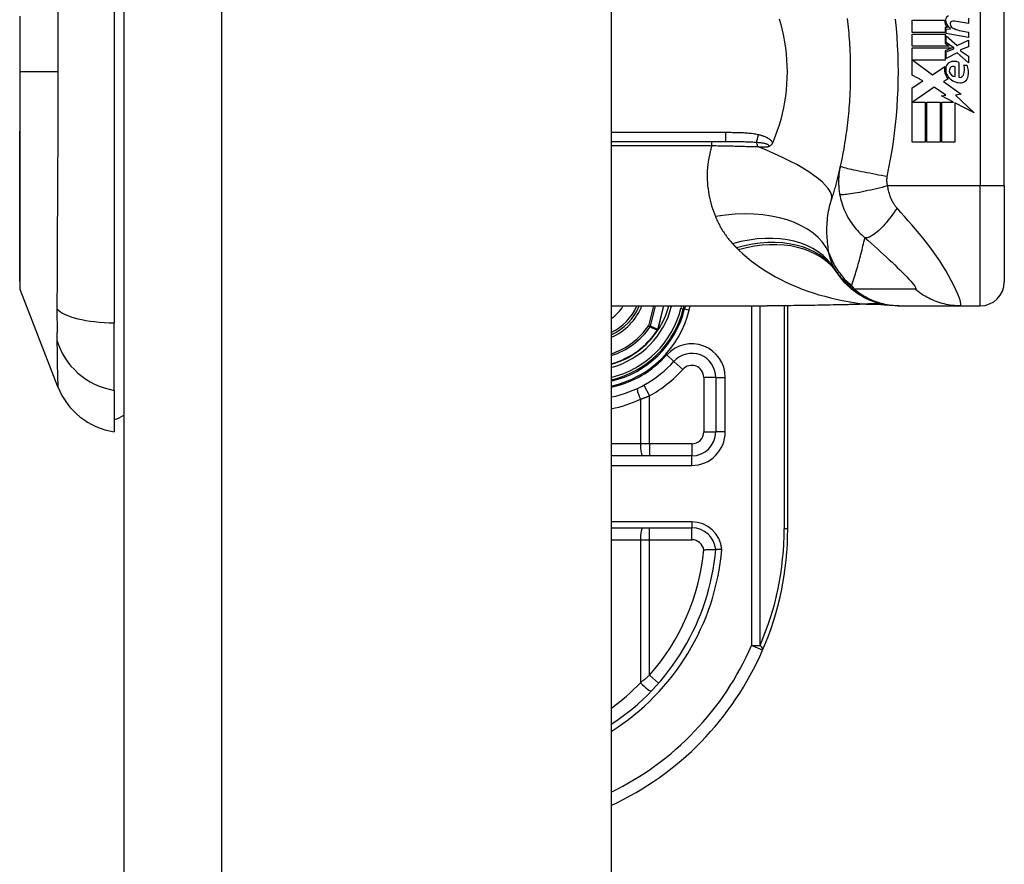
# Model space of a CAD drawing. Header units: inches. Extents: x 5 to 161, y 9 to 87.
# Tile 190 of 195: x 84.67 to 86.29, y 57.13 to 58.51. Entities that reach past the tile are written whole.
import ezdxf

# ---------------------------------------------------------------- set-up
doc = ezdxf.new("R2010")
doc.units = ezdxf.units.IN
doc.header["$MEASUREMENT"] = 0
doc.layers.add('Visible Edges(ANSI)', color=7, linetype='Continuous', lineweight=25)
doc.layers.add('Visible Tangent Edges(ANSI)', color=7, linetype='Continuous', lineweight=25)

msp = doc.modelspace()

# ---------------------------------------------------------------- linework, layer by layer
at = {"layer": 'Visible Edges(ANSI)'}
for p, q in [((84.8453, 62.5151), (84.8453, 21.0341)), ((85.6453, 62.5151), (85.6453, 21.0341)), ((84.8296, 58.8378), (84.8296, 58.0143)), ((86.2902, 58.2391), (86.2902, 58.6131)), ((86.1391, 58.5108), (86.1921, 58.5108)), ((86.1391, 58.491), (86.1391, 58.5108)), ((86.2313, 58.5054), (86.2083, 58.5095)), ((86.2313, 58.5142), (86.2313, 58.5054)), ((86.193, 58.491), (86.1391, 58.491)), ((86.193, 58.4992), (86.193, 58.491)), ((86.1971, 58.4988), (86.193, 58.4992)), ((86.1949, 58.4968), (86.2013, 58.4962)), ((86.1949, 58.4892), (86.1949, 58.4968)), ((86.2313, 58.4828), (86.1949, 58.4892)), ((86.2013, 58.4962), (86.2013, 58.4982)), ((86.2163, 58.4942), (86.2313, 58.4916)), ((86.2313, 58.4916), (86.2313, 58.4828)), ((86.1391, 58.4882), (86.193, 58.4882)), ((86.1391, 58.4684), (86.1391, 58.4882)), ((86.193, 58.4882), (86.193, 58.4734)), ((86.193, 58.4734), (86.1999, 58.4684)), ((86.1949, 58.4854), (86.2126, 58.4692)), ((86.1949, 58.4745), (86.1949, 58.4854)), ((86.2071, 58.4656), (86.1949, 58.4745)), ((86.2126, 58.4692), (86.2313, 58.4782)), ((86.2313, 58.4782), (86.2313, 58.4674)), ((86.1999, 58.4684), (86.1391, 58.4684)), ((86.1391, 58.4656), (86.2048, 58.4656)), ((86.1391, 58.421), (86.1391, 58.4656)), ((86.2048, 58.4656), (86.193, 58.4606)), ((86.193, 58.4606), (86.193, 58.4456)), ((86.1949, 58.459), (86.2071, 58.4642)), ((86.1949, 58.4482), (86.1949, 58.459)), ((86.2127, 58.4574), (86.1949, 58.4482)), ((86.2071, 58.4642), (86.2071, 58.4656)), ((86.2313, 58.441), (86.2127, 58.4574)), ((86.2313, 58.4674), (86.2183, 58.4624)), ((86.2183, 58.4624), (86.2183, 58.4608)), ((86.2183, 58.4608), (86.2313, 58.4518)), ((86.1399, 58.4456), (86.1726, 58.4212)), ((86.193, 58.4456), (86.1399, 58.4456)), ((86.2155, 58.4418), (86.2155, 58.4174)), ((86.2313, 58.4518), (86.2313, 58.441)), ((86.1726, 58.4212), (86.1925, 58.435)), ((86.2095, 58.4184), (86.2095, 58.4344)), ((86.2235, 58.4374), (86.2295, 58.4374)), ((86.1565, 58.4117), (86.1391, 58.421)), ((86.1391, 58.4), (86.1565, 58.4117)), ((86.1979, 58.415), (86.1902, 58.4104)), ((86.1902, 58.4104), (86.2195, 58.3895)), ((86.1391, 58.3108), (86.1391, 58.4)), ((86.1753, 58.4012), (86.1395, 58.3766)), ((86.194, 58.3881), (86.1753, 58.4012)), ((86.1395, 58.3766), (86.1605, 58.3766)), ((86.1605, 58.3766), (86.1605, 58.3108)), ((86.1633, 58.3766), (86.1847, 58.3766)), ((86.1633, 58.3108), (86.1633, 58.3766)), ((86.1847, 58.3766), (86.1847, 58.3108)), ((86.1873, 58.3868), (86.194, 58.3881)), ((86.2069, 58.3766), (86.1873, 58.3868)), ((86.1877, 58.3766), (86.2069, 58.3766)), ((86.1877, 58.3108), (86.1877, 58.3766)), ((86.2091, 58.3755), (86.2091, 58.3108)), ((86.2409, 58.3589), (86.2091, 58.3755)), ((86.2195, 58.3895), (86.2101, 58.3881)), ((86.2101, 58.3881), (86.2409, 58.3589)), ((85.6453, 58.3119), (85.8327, 58.3119)), ((86.1605, 58.3108), (86.1391, 58.3108)), ((86.1847, 58.3108), (86.1633, 58.3108)), ((86.2091, 58.3108), (86.1877, 58.3108)), ((86.2902, 58.2391), (86.2902, 58.0816)), ((84.7371, 57.9095), (84.675, 58.0692)), ((85.6453, 58.0422), (85.9013, 58.0422)), ((85.7634, 58.0369), (85.7648, 58.0422)), ((85.7668, 58.0422), (85.7655, 58.0371)), ((85.9348, 57.6761), (85.9348, 58.0424)), ((86.1154, 58.0422), (86.1179, 58.0422)), ((86.1179, 58.0422), (86.2183, 58.0422)), ((86.2183, 58.0422), (86.2508, 58.0422)), ((84.8296, 57.9036), (84.8296, 58.0143)), ((85.7222, 58.0029), (85.7215, 58.0021)), ((85.8167, 57.9249), (85.8167, 57.8355)), ((84.8296, 57.9036), (84.8296, 57.8355)), ((85.7773, 57.7962), (85.6453, 57.7962)), ((85.6453, 57.678), (85.7775, 57.678))]:
    msp.add_line(p, q, dxfattribs=at)
at = {"layer": 'Visible Edges(ANSI)', "flags": 128}
for points in [[(84.6747, 58.5127), (84.6747, 58.4957), (84.6747, 58.4784), (84.6747, 58.4611), (84.6747, 58.4437), (84.6747, 58.4264), (84.6747, 58.409), (84.6747, 58.3916), (84.6747, 58.3742), (84.6747, 58.357), (84.6747, 58.3399), (84.6746, 58.3231), (84.6746, 58.3065), (84.6746, 58.2903), (84.6746, 58.2744), (84.6746, 58.2588), (84.6746, 58.2435), (84.6745, 58.2287), (84.6745, 58.2144), (84.6745, 58.2006), (84.6745, 58.1874), (84.6745, 58.1748), (84.6745, 58.1628), (84.6745, 58.1515), (84.6745, 58.1408), (84.6745, 58.1308), (84.6746, 58.1215), (84.6746, 58.1129), (84.6746, 58.105), (84.6746, 58.098), (84.6746, 58.0917), (84.6746, 58.0862), (84.6747, 58.0816), (84.6747, 58.0778), (84.6747, 58.0748), (84.6747, 58.0727), (84.6747, 58.0714), (84.6747, 58.071)], [(85.9207, 58.5131), (85.9233, 58.5038), (85.9257, 58.4944), (85.9278, 58.4848), (85.9295, 58.4752), (85.931, 58.4654), (85.9321, 58.4556), (85.9329, 58.4457), (85.9334, 58.4359), (85.9336, 58.426), (85.9334, 58.4161), (85.9329, 58.4062), (85.9321, 58.3963), (85.931, 58.3865), (85.9295, 58.3768), (85.9278, 58.3672), (85.9257, 58.3577), (85.9233, 58.3483), (85.9207, 58.339), (85.9177, 58.3298), (85.9144, 58.3208), (85.9109, 58.3119)], [(86.0323, 58.5139), (86.0329, 58.5091), (86.0334, 58.5042), (86.0339, 58.4994), (86.0344, 58.4946), (86.0348, 58.4897), (86.0352, 58.4849), (86.0356, 58.48), (86.0359, 58.4752), (86.0362, 58.4703), (86.0365, 58.4654)], [(86.0365, 58.4654), (86.0367, 58.4622), (86.0368, 58.4589), (86.037, 58.4556), (86.0371, 58.4523), (86.0372, 58.449), (86.0373, 58.4458), (86.0374, 58.4425), (86.0374, 58.4392), (86.0375, 58.4359), (86.0375, 58.4326), (86.0375, 58.4294), (86.0375, 58.4261), (86.0375, 58.4228), (86.0375, 58.4195), (86.0375, 58.4162), (86.0374, 58.413), (86.0374, 58.4097), (86.0373, 58.4064), (86.0372, 58.4031), (86.0371, 58.3998), (86.037, 58.3966), (86.0368, 58.3933), (86.0367, 58.39), (86.0365, 58.3867)], [(86.0365, 58.3867), (86.0362, 58.3819), (86.0359, 58.377), (86.0356, 58.3721), (86.0352, 58.3673), (86.0348, 58.3624), (86.0344, 58.3576), (86.0339, 58.3527), (86.0334, 58.3479), (86.0329, 58.3431), (86.0323, 58.3382), (86.0317, 58.3334), (86.0311, 58.3286), (86.0304, 58.3238), (86.0297, 58.319), (86.029, 58.3142), (86.0282, 58.3094), (86.0274, 58.3046), (86.0266, 58.2998), (86.0257, 58.2951), (86.0248, 58.2903), (86.0239, 58.2855), (86.023, 58.2808), (86.022, 58.2761), (86.021, 58.2713)], [(85.9109, 58.3119), (85.9108, 58.3118), (85.9108, 58.3118), (85.9108, 58.3117), (85.9107, 58.3116), (85.9107, 58.3115), (85.9107, 58.3115), (85.9106, 58.3114), (85.9106, 58.3113), (85.9106, 58.3112), (85.9105, 58.3112), (85.9105, 58.3111), (85.9105, 58.311), (85.9104, 58.3109), (85.9104, 58.3109), (85.9104, 58.3108), (85.9104, 58.3107), (85.9103, 58.3106), (85.9103, 58.3106), (85.9103, 58.3105), (85.9102, 58.3104), (85.9102, 58.3103), (85.9102, 58.3103), (85.9101, 58.3102), (85.9101, 58.3101)], [(85.9101, 58.3101), (85.9099, 58.3096), (85.9097, 58.3092), (85.9094, 58.3088), (85.9092, 58.3083), (85.9089, 58.3079), (85.9086, 58.3075), (85.9083, 58.3071), (85.908, 58.3067), (85.9077, 58.3064), (85.9073, 58.306), (85.907, 58.3057), (85.9066, 58.3054), (85.9063, 58.3051), (85.9059, 58.3048), (85.9055, 58.3046), (85.9052, 58.3044), (85.9048, 58.3042), (85.9044, 58.304), (85.904, 58.3038), (85.9037, 58.3037), (85.9033, 58.3035), (85.9029, 58.3034), (85.9025, 58.3033), (85.9021, 58.3031)], [(86.021, 58.2713), (86.0204, 58.269), (86.0199, 58.2666), (86.0194, 58.2643), (86.0188, 58.2619), (86.0183, 58.2596), (86.0177, 58.2573), (86.0172, 58.255), (86.0166, 58.2527), (86.016, 58.2503), (86.0154, 58.2481), (86.0148, 58.2458), (86.0142, 58.2435), (86.0136, 58.2412), (86.013, 58.2389), (86.0124, 58.2367), (86.0118, 58.2344), (86.0111, 58.2322), (86.0105, 58.2299), (86.0098, 58.2277), (86.0092, 58.2254), (86.0085, 58.2232), (86.0079, 58.221), (86.0072, 58.2188), (86.0065, 58.2166)], [(86.1154, 58.0422), (86.1108, 58.0423), (86.1061, 58.0426), (86.1014, 58.0431), (86.0967, 58.0437), (86.092, 58.0446), (86.0873, 58.0456), (86.0826, 58.0469), (86.0779, 58.0483), (86.0733, 58.05), (86.0688, 58.0518), (86.0643, 58.0538), (86.0599, 58.0561), (86.0557, 58.0585), (86.0515, 58.061), (86.0474, 58.0638), (86.0435, 58.0667), (86.0397, 58.0697), (86.036, 58.0729), (86.0325, 58.0762), (86.0292, 58.0796), (86.026, 58.0832), (86.023, 58.0868), (86.0201, 58.0905), (86.0175, 58.0943)], [(86.0198, 58.0437), (85.9897, 58.0432), (85.9598, 58.0427), (85.9303, 58.0424), (85.9013, 58.0422)], [(86.0679, 58.045), (86.0441, 58.0442), (86.0198, 58.0437)], [(86.0679, 58.045), (86.0831, 58.045), (86.0982, 58.0435)], [(85.7222, 58.003), (85.7222, 58.0029), (85.7222, 58.0029), (85.7221, 58.0029), (85.7221, 58.0028), (85.7221, 58.0028), (85.722, 58.0028), (85.722, 58.0028), (85.7219, 58.0027), (85.7219, 58.0027), (85.7218, 58.0027), (85.7218, 58.0026), (85.7217, 58.0026), (85.7217, 58.0026), (85.7216, 58.0026), (85.7216, 58.0025), (85.7216, 58.0025), (85.7215, 58.0025), (85.7215, 58.0025), (85.7214, 58.0025), (85.7214, 58.0024), (85.7213, 58.0024), (85.7213, 58.0024), (85.7212, 58.0024), (85.7212, 58.0024)], [(85.7224, 58.0032), (85.7224, 58.0031), (85.7224, 58.0031), (85.7224, 58.0031), (85.7224, 58.0031), (85.7224, 58.0031), (85.7224, 58.0031), (85.7223, 58.0031), (85.7223, 58.0031), (85.7223, 58.0031), (85.7223, 58.0031), (85.7223, 58.0031), (85.7223, 58.0031), (85.7223, 58.0031), (85.7223, 58.003), (85.7223, 58.003), (85.7223, 58.003), (85.7223, 58.003), (85.7223, 58.003), (85.7223, 58.003), (85.7223, 58.003), (85.7223, 58.003), (85.7223, 58.003), (85.7222, 58.003), (85.7222, 58.003)], [(85.7969, 57.642), (85.7982, 57.6421), (85.7995, 57.6421), (85.8007, 57.6422), (85.802, 57.6422), (85.8032, 57.6422), (85.8045, 57.6422), (85.8056, 57.6423), (85.8068, 57.6423), (85.8079, 57.6423), (85.8089, 57.6423), (85.8099, 57.6423), (85.8109, 57.6423), (85.8118, 57.6423), (85.8126, 57.6424), (85.8133, 57.6424), (85.814, 57.6424), (85.8146, 57.6424), (85.8152, 57.6424), (85.8156, 57.6424), (85.816, 57.6424), (85.8163, 57.6424), (85.8165, 57.6424), (85.8167, 57.6424), (85.8167, 57.6424)], [(85.8266, 57.6424), (85.8259, 57.6424), (85.8253, 57.6424), (85.8246, 57.6424), (85.824, 57.6424), (85.8234, 57.6424), (85.8228, 57.6424), (85.8222, 57.6424), (85.8216, 57.6424), (85.8211, 57.6424), (85.8206, 57.6424), (85.8201, 57.6424), (85.8196, 57.6424), (85.8192, 57.6424), (85.8187, 57.6424), (85.8184, 57.6424), (85.818, 57.6424), (85.8177, 57.6424), (85.8174, 57.6424), (85.8172, 57.6424), (85.817, 57.6424), (85.8169, 57.6424), (85.8168, 57.6424), (85.8167, 57.6424), (85.8167, 57.6424)]]:
    msp.add_lwpolyline(points, dxfattribs=at)
at = {"layer": 'Visible Edges(ANSI)'}
for centre, radius, start, end in [((86.2081, 58.5105), 0.016, 178.7952, 226.5849), ((86.2007, 58.5117), 0.00676, 106.9928, 179.4776), ((86.2099, 58.5117), 0.016, 179.4776, 237.4114), ((86.2052, 58.5052), 0.004, 113.5571, 186.03), ((86.2096, 58.5057), 0.0084, 186.03, 237.5992), ((86.2069, 58.5014), 0.0082, 80, 113.5571), ((86.2217, 58.5248), 0.031, 237.5992, 260), ((86.2044, 58.4325), 0.0101, 113.8445, 175.0802), ((86.2079, 58.4246), 0.0188, 66.1555, 113.8445), ((86.2139, 58.4301), 0.022, 167.079, 223.1785), ((86.2139, 58.4301), 0.0199, 170.4085, 224.1684), ((86.2072, 58.4282), 0.0073, 141.1652, 199.3797), ((86.2108, 58.4295), 0.0112, 199.3797, 262.9975), ((86.2064, 58.4288), 0.00637, 61.4547, 141.1652), ((86.2046, 58.4296), 0.0205, 334.6784, 22.5609), ((86.1908, 58.4253), 0.0405, 351.5605, 17.3343), ((86.2187, 58.4347), 0.0265, 224.1684, 266.5646), ((86.2173, 58.4235), 0.0064, 253.5261, 334.6784), ((86.2179, 58.4213), 0.0132, 266.5646, 351.5605), ((86.1134, 58.1634), 0.1181, 211.3001, 213.5208), ((86.51, 58.4261), 0.5938, 213.5208, 213.9621), ((84.6796, 58.071), 0.00492, 180.2088, 201.2505), ((86.2508, 58.0816), 0.0394, 270, 0), ((85.6088, 58.0761), 0.089, 294.2119, 337.6397), ((85.6088, 58.0761), 0.1615, 283.0621, 346.0291), ((85.6088, 58.0761), 0.1595, 283.2288, 345.776), ((85.6088, 58.0761), 0.135, 327.2981, 345.4721), ((85.6088, 58.0761), 0.1348, 285.7096, 326.7398), ((85.7773, 57.9249), 0.0394, 0, 138.1031), ((85.6088, 58.0761), 0.187, 281.2503, 318.1031), ((84.8472, 57.9523), 0.1181, 201.2505, 261.3991), ((84.8217, 57.8946), 0.0394, 281.537, 306.8699), ((85.7773, 57.8355), 0.0394, 270, 0), ((85.7775, 57.6387), 0.0394, 5.3938, 90), ((85.4348, 57.6761), 0.5, 336.5561, 0), ((85.4348, 57.6761), 0.3834, 303.3034, 354.9569), ((85.4348, 57.6761), 0.5, 294.8977, 336.5561)]:
    msp.add_arc(centre, radius, start, end, dxfattribs=at)
at = {"layer": 'Visible Tangent Edges(ANSI)'}
for p, q in [((85.0063, 21.0341), (85.0063, 62.5151)), ((86.2508, 58.6131), (86.2508, 58.2391)), ((84.6747, 58.4261), (84.675, 58.4261)), ((84.7371, 58.4261), (84.675, 58.4261)), ((85.8327, 58.3265), (85.6453, 58.3265)), ((85.8103, 58.3052), (85.8103, 58.3119)), ((85.8327, 58.3265), (85.8327, 58.3119)), ((85.6453, 58.3052), (85.8103, 58.3052)), ((86.2508, 58.2391), (86.0987, 58.2391)), ((86.2902, 58.2391), (86.2508, 58.2391)), ((86.2508, 58.0422), (86.2508, 58.2391)), ((85.7147, 58.0422), (85.7064, 58.0095)), ((85.7094, 58.0088), (85.7179, 58.0422)), ((85.7312, 58.0422), (85.7214, 58.0034)), ((85.7216, 58.0034), (85.7314, 58.0422)), ((85.7442, 58.0418), (85.7424, 58.0422)), ((85.7442, 58.0418), (85.7443, 58.0422)), ((85.7607, 58.0422), (85.7596, 58.0379)), ((85.7596, 58.0379), (85.7634, 58.0369)), ((85.7655, 58.0371), (85.7636, 58.0376)), ((85.7655, 58.0371), (85.7732, 58.0352)), ((85.7732, 58.0352), (85.7749, 58.0422)), ((85.8755, 58.0422), (85.8755, 57.485)), ((85.8894, 57.485), (85.8894, 58.0422)), ((85.929, 58.0424), (85.929, 57.6761)), ((85.7094, 58.0088), (85.7064, 58.0095)), ((85.7064, 58.0095), (85.709, 58.0078)), ((85.7209, 58.0025), (85.7212, 58.0024)), ((85.7212, 58.0029), (85.7213, 58.0028)), ((85.7212, 58.0024), (85.7215, 58.0021)), ((85.7214, 58.0034), (85.7216, 58.0034)), ((85.748, 57.9512), (85.7363, 57.9617)), ((85.748, 57.9512), (85.7627, 57.938)), ((85.8167, 57.9249), (85.797, 57.9249)), ((85.797, 57.9249), (85.797, 57.8355)), ((85.8167, 57.9249), (85.8324, 57.9249)), ((85.8324, 57.8355), (85.8324, 57.9249)), ((85.6985, 57.912), (85.708, 57.8947)), ((85.708, 57.8158), (85.708, 57.8947)), ((85.693, 57.889), (85.693, 57.8158)), ((85.797, 57.8355), (85.8167, 57.8355)), ((85.8324, 57.8355), (85.8167, 57.8355)), ((85.693, 57.8158), (85.6453, 57.8158)), ((85.708, 57.8158), (85.693, 57.8158)), ((85.708, 57.8158), (85.708, 57.7962)), ((85.7773, 57.8158), (85.708, 57.8158)), ((85.7773, 57.8158), (85.7773, 57.7962)), ((85.7773, 57.7804), (85.7773, 57.7962)), ((85.6453, 57.7804), (85.7773, 57.7804)), ((85.7775, 57.6879), (85.6453, 57.6879)), ((85.7775, 57.6879), (85.7775, 57.678)), ((85.708, 57.6584), (85.708, 57.678)), ((85.7775, 57.6584), (85.7775, 57.678)), ((85.9348, 57.6761), (85.929, 57.6761)), ((85.6453, 57.6584), (85.693, 57.6584)), ((85.693, 57.6584), (85.708, 57.6584)), ((85.693, 57.6584), (85.693, 57.4238)), ((85.708, 57.6584), (85.7775, 57.6584)), ((85.708, 57.436), (85.708, 57.6584)), ((85.8755, 57.485), (85.8894, 57.485)), ((85.8935, 57.4772), (85.8755, 57.485)), ((85.708, 57.436), (85.7228, 57.423))]:
    msp.add_line(p, q, dxfattribs=at)
at = {"layer": 'Visible Tangent Edges(ANSI)', "flags": 128}
for points in [[(84.737, 58.5249), (84.737, 58.5085), (84.7371, 58.4921), (84.7371, 58.4756), (84.7371, 58.4591), (84.7371, 58.4426), (84.7371, 58.4261)], [(84.675, 58.4261), (84.675, 58.4363), (84.675, 58.4466), (84.675, 58.4569), (84.675, 58.4671), (84.675, 58.4773), (84.675, 58.4875), (84.675, 58.4977), (84.675, 58.5077), (84.675, 58.5177)], [(86.0981, 58.2544), (86.1008, 58.2685), (86.1035, 58.2827), (86.106, 58.2969), (86.1081, 58.3112), (86.11, 58.3254), (86.1117, 58.3398), (86.1131, 58.3541), (86.1142, 58.3685), (86.1151, 58.3829), (86.1158, 58.3973), (86.1162, 58.4117), (86.1163, 58.4261), (86.1162, 58.4405), (86.1158, 58.4549), (86.1151, 58.4693), (86.1142, 58.4837), (86.1131, 58.4981), (86.1117, 58.5124)], [(84.6747, 58.1985), (84.6747, 58.2065), (84.6747, 58.2147), (84.6747, 58.2231), (84.6747, 58.2317), (84.6748, 58.2404), (84.6748, 58.2492), (84.6748, 58.2582), (84.6748, 58.2674), (84.6748, 58.2766), (84.6749, 58.286), (84.6749, 58.2955), (84.6749, 58.3051), (84.6749, 58.3148), (84.6749, 58.3246), (84.675, 58.3345), (84.675, 58.3445), (84.675, 58.3545), (84.675, 58.3647), (84.675, 58.3749), (84.675, 58.3851), (84.675, 58.3953), (84.675, 58.4056), (84.675, 58.4158), (84.675, 58.4261)], [(84.7371, 58.4261), (84.7371, 58.4095), (84.7371, 58.393), (84.7371, 58.3765), (84.7371, 58.36), (84.737, 58.3436), (84.737, 58.3271), (84.7369, 58.3107), (84.7368, 58.2944), (84.7367, 58.278), (84.7367, 58.2617), (84.7366, 58.2455), (84.7365, 58.2293), (84.7364, 58.2132), (84.7363, 58.1971), (84.7362, 58.1811), (84.7362, 58.1652), (84.7361, 58.1493), (84.736, 58.1335), (84.7359, 58.1178), (84.7359, 58.1021), (84.7358, 58.0865), (84.7358, 58.0711), (84.7357, 58.0557), (84.7356, 58.0375)], [(85.8868, 58.3229), (85.8845, 58.3234), (85.8823, 58.3238), (85.8801, 58.3242), (85.8779, 58.3245), (85.8756, 58.3248), (85.8734, 58.325), (85.8711, 58.3253), (85.8688, 58.3255), (85.8666, 58.3256), (85.8643, 58.3258), (85.8621, 58.3259), (85.8598, 58.326), (85.8576, 58.3261), (85.8553, 58.3262), (85.853, 58.3263), (85.8508, 58.3263), (85.8485, 58.3264), (85.8463, 58.3264), (85.844, 58.3264), (85.8417, 58.3265), (85.8395, 58.3265), (85.8372, 58.3265), (85.835, 58.3265), (85.8327, 58.3265)], [(85.8327, 58.3119), (85.8349, 58.3119), (85.8372, 58.3119), (85.8394, 58.3119), (85.8416, 58.3119), (85.8438, 58.3119), (85.846, 58.3119), (85.8482, 58.3119), (85.8504, 58.3119), (85.8526, 58.3118), (85.8547, 58.3118), (85.8569, 58.3118), (85.859, 58.3118), (85.8611, 58.3117), (85.8633, 58.3117), (85.8654, 58.3116), (85.8675, 58.3116), (85.8695, 58.3115), (85.8716, 58.3114), (85.8737, 58.3114), (85.8757, 58.3113), (85.8777, 58.3112), (85.8797, 58.3111), (85.8817, 58.3109), (85.8836, 58.3108)], [(85.8836, 58.3108), (85.885, 58.3107), (85.8864, 58.3105), (85.8877, 58.3104), (85.8891, 58.3103), (85.8904, 58.3101), (85.8917, 58.3099), (85.893, 58.3097), (85.8942, 58.3095), (85.8954, 58.3093), (85.8966, 58.3091), (85.8977, 58.3088), (85.8988, 58.3085), (85.8998, 58.3082), (85.9007, 58.3078), (85.9016, 58.3075), (85.9023, 58.3071), (85.9029, 58.3066), (85.9033, 58.3061), (85.9036, 58.3056), (85.9037, 58.3051), (85.9035, 58.3046), (85.9032, 58.3041), (85.9028, 58.3036), (85.9021, 58.3031)], [(85.9101, 58.3101), (85.9095, 58.3111), (85.9088, 58.312), (85.9081, 58.3129), (85.9073, 58.3137), (85.9064, 58.3145), (85.9056, 58.3152), (85.9047, 58.3159), (85.9037, 58.3165), (85.9028, 58.3171), (85.9018, 58.3177), (85.9008, 58.3182), (85.8998, 58.3187), (85.8987, 58.3192), (85.8977, 58.3196), (85.8966, 58.32), (85.8955, 58.3204), (85.8945, 58.3208), (85.8934, 58.3212), (85.8923, 58.3215), (85.8912, 58.3218), (85.8901, 58.3221), (85.889, 58.3224), (85.8879, 58.3227), (85.8868, 58.3229)], [(85.8103, 58.3052), (85.8087, 58.3), (85.8073, 58.2948), (85.8062, 58.2896), (85.8051, 58.2844), (85.8043, 58.2793), (85.8036, 58.2742), (85.8032, 58.2691), (85.8028, 58.264), (85.8026, 58.259), (85.8026, 58.254), (85.8028, 58.2491), (85.803, 58.2442), (85.8034, 58.2393), (85.804, 58.2345), (85.8047, 58.2298), (85.8055, 58.225), (85.8064, 58.2203), (85.8075, 58.2157), (85.8086, 58.2111), (85.8099, 58.2066), (85.8113, 58.2021), (85.8128, 58.1977), (85.8144, 58.1934), (85.8161, 58.1891)], [(85.8103, 58.3052), (85.8135, 58.3051), (85.8167, 58.3051), (85.8199, 58.305), (85.8231, 58.305), (85.8263, 58.3049), (85.8295, 58.3049), (85.8327, 58.3048), (85.8359, 58.3048), (85.839, 58.3047), (85.8422, 58.3046), (85.8454, 58.3046), (85.8485, 58.3045), (85.8517, 58.3044), (85.8548, 58.3044), (85.8579, 58.3043), (85.861, 58.3042), (85.8641, 58.3041), (85.8672, 58.304), (85.8703, 58.304), (85.8733, 58.3039), (85.8764, 58.3038), (85.8794, 58.3037), (85.8824, 58.3036), (85.8854, 58.3035)], [(85.8854, 58.3035), (85.8861, 58.3035), (85.8868, 58.3035), (85.8875, 58.3034), (85.8882, 58.3034), (85.8889, 58.3034), (85.8896, 58.3034), (85.8903, 58.3034), (85.891, 58.3034), (85.8917, 58.3034), (85.8924, 58.3033), (85.8931, 58.3033), (85.8938, 58.3033), (85.8945, 58.3033), (85.8952, 58.3033), (85.8959, 58.3033), (85.8966, 58.3033), (85.8973, 58.3032), (85.898, 58.3032), (85.8987, 58.3032), (85.8994, 58.3032), (85.9001, 58.3032), (85.9008, 58.3032), (85.9015, 58.3032), (85.9021, 58.3031)], [(86.021, 58.2713), (86.0206, 58.2695), (86.0202, 58.2677), (86.0199, 58.2659), (86.0196, 58.2641), (86.0193, 58.2622), (86.0191, 58.2604), (86.0189, 58.2586), (86.0187, 58.2567), (86.0185, 58.2549), (86.0184, 58.253), (86.0183, 58.2511), (86.0183, 58.2493), (86.0182, 58.2474), (86.0182, 58.2455), (86.0182, 58.2436), (86.0183, 58.2416), (86.0184, 58.2396), (86.0185, 58.2376), (86.0187, 58.2355), (86.0189, 58.2335), (86.0191, 58.2315), (86.0194, 58.2295), (86.0197, 58.2274), (86.02, 58.2253)], [(86.0981, 58.2544), (86.0934, 58.2552), (86.0887, 58.2561), (86.0839, 58.2569), (86.0791, 58.2578), (86.0743, 58.2588), (86.0695, 58.2597), (86.0648, 58.2606), (86.0601, 58.2615), (86.0556, 58.2624), (86.0513, 58.2633), (86.0472, 58.2642), (86.0433, 58.265), (86.0396, 58.2658), (86.0363, 58.2666), (86.0333, 58.2673), (86.0306, 58.268), (86.0282, 58.2686), (86.0262, 58.2692), (86.0245, 58.2697), (86.0231, 58.2701), (86.0221, 58.2705), (86.0214, 58.2708), (86.0211, 58.2711), (86.021, 58.2713)], [(86.0987, 58.2391), (86.0986, 58.2397), (86.0984, 58.2404), (86.0983, 58.2411), (86.0981, 58.2417), (86.098, 58.2424), (86.0979, 58.2431), (86.0978, 58.2437), (86.0978, 58.2444), (86.0977, 58.245), (86.0976, 58.2457), (86.0976, 58.2463), (86.0976, 58.247), (86.0976, 58.2476), (86.0975, 58.2482), (86.0975, 58.2488), (86.0976, 58.2495), (86.0976, 58.2501), (86.0976, 58.2507), (86.0977, 58.2513), (86.0977, 58.2519), (86.0978, 58.2526), (86.0979, 58.2532), (86.098, 58.2538), (86.0981, 58.2544)], [(86.0987, 58.2391), (86.0942, 58.2379), (86.0897, 58.2367), (86.085, 58.2356), (86.0803, 58.2345), (86.0756, 58.2334), (86.0709, 58.2323), (86.0663, 58.2313), (86.0617, 58.2303), (86.0573, 58.2293), (86.053, 58.2285), (86.0488, 58.2277), (86.0449, 58.227), (86.0412, 58.2264), (86.0378, 58.2258), (86.0347, 58.2254), (86.0318, 58.225), (86.0292, 58.2248), (86.027, 58.2246), (86.0251, 58.2245), (86.0235, 58.2245), (86.0222, 58.2246), (86.0212, 58.2248), (86.0205, 58.225), (86.02, 58.2253)], [(86.1141, 58.2026), (86.1133, 58.2036), (86.1124, 58.2047), (86.1116, 58.2057), (86.1108, 58.2068), (86.11, 58.208), (86.1092, 58.2092), (86.1085, 58.2104), (86.1077, 58.2116), (86.107, 58.2129), (86.1063, 58.2143), (86.1056, 58.2157), (86.1049, 58.2172), (86.1042, 58.2189), (86.1035, 58.2206), (86.1029, 58.2223), (86.1023, 58.2241), (86.1017, 58.2259), (86.1012, 58.2277), (86.1007, 58.2296), (86.1002, 58.2314), (86.0998, 58.2333), (86.0994, 58.2352), (86.0991, 58.2371), (86.0987, 58.2391)], [(86.0024, 58.1291), (86.0019, 58.1324), (86.0014, 58.1358), (86.0009, 58.1392), (86.0005, 58.1427), (86.0001, 58.1462), (85.9998, 58.1498), (85.9995, 58.1533), (85.9993, 58.1569), (85.9992, 58.1606), (85.9991, 58.1642), (85.9991, 58.1679), (85.9992, 58.1716), (85.9994, 58.1753), (85.9996, 58.179), (85.9999, 58.1828), (86.0003, 58.1865), (86.0007, 58.1903), (86.0013, 58.1941), (86.0019, 58.1979), (86.0027, 58.2017), (86.0035, 58.2054), (86.0044, 58.2092), (86.0054, 58.2129), (86.0065, 58.2166)], [(86.02, 58.2253), (86.0207, 58.2218), (86.0215, 58.2183), (86.0224, 58.2147), (86.0234, 58.2112), (86.0246, 58.2077), (86.0258, 58.2043), (86.0271, 58.2009), (86.0286, 58.1975), (86.0301, 58.1941), (86.0318, 58.1908), (86.0336, 58.1875), (86.0355, 58.1842), (86.0374, 58.1812), (86.0393, 58.1784), (86.0411, 58.1758), (86.0431, 58.1732), (86.0451, 58.1706), (86.0472, 58.1681), (86.0493, 58.1657), (86.0516, 58.1633), (86.0539, 58.1609), (86.0564, 58.1586), (86.0589, 58.1563), (86.0615, 58.1541)], [(84.6747, 58.1515), (84.6747, 58.1532), (84.6747, 58.155), (84.6747, 58.1568), (84.6747, 58.1587), (84.6746, 58.1605), (84.6746, 58.1624), (84.6746, 58.1643), (84.6746, 58.1661), (84.6746, 58.1681), (84.6746, 58.17), (84.6746, 58.1719), (84.6746, 58.1739), (84.6746, 58.1758), (84.6746, 58.1778), (84.6746, 58.1798), (84.6746, 58.1818), (84.6746, 58.1839), (84.6746, 58.1859), (84.6746, 58.188), (84.6747, 58.1901), (84.6747, 58.1921), (84.6747, 58.1943), (84.6747, 58.1964), (84.6747, 58.1985)], [(86.1141, 58.2026), (86.1118, 58.1991), (86.1094, 58.1957), (86.1069, 58.1922), (86.1044, 58.1888), (86.1018, 58.1855), (86.0992, 58.1823), (86.0966, 58.1791), (86.094, 58.1761), (86.0914, 58.1732), (86.0888, 58.1705), (86.0863, 58.168), (86.0838, 58.1656), (86.0814, 58.1635), (86.079, 58.1615), (86.0768, 58.1598), (86.0746, 58.1582), (86.0725, 58.157), (86.0706, 58.1559), (86.0687, 58.1551), (86.067, 58.1544), (86.0654, 58.154), (86.064, 58.1539), (86.0627, 58.1539), (86.0615, 58.1541)], [(86.2183, 58.0422), (86.2191, 58.043), (86.219, 58.0455), (86.2181, 58.0495), (86.2164, 58.0548), (86.2139, 58.0612), (86.2108, 58.0683), (86.2072, 58.0759), (86.2032, 58.0838), (86.1988, 58.0919), (86.1942, 58.1), (86.1893, 58.1081), (86.1842, 58.1161), (86.1789, 58.1239), (86.1734, 58.1316), (86.1679, 58.1392), (86.1622, 58.1466), (86.1564, 58.1539), (86.1505, 58.1611), (86.1446, 58.1681), (86.1386, 58.175), (86.1326, 58.1819), (86.1265, 58.1888), (86.1203, 58.1957), (86.1141, 58.2026)], [(85.8161, 58.1891), (85.8169, 58.187), (85.8178, 58.185), (85.8187, 58.183), (85.8196, 58.181), (85.8206, 58.179), (85.8215, 58.177), (85.8226, 58.1751), (85.8236, 58.1731), (85.8247, 58.1712), (85.8258, 58.1693), (85.8269, 58.1674), (85.828, 58.1655), (85.8292, 58.1637), (85.8305, 58.1618), (85.8317, 58.16), (85.833, 58.1582), (85.8343, 58.1564), (85.8356, 58.1546), (85.837, 58.1528), (85.8384, 58.1511), (85.8398, 58.1494), (85.8413, 58.1476), (85.8428, 58.1459), (85.8443, 58.1443)], [(84.675, 58.0692), (84.675, 58.0694), (84.675, 58.0698), (84.675, 58.0705), (84.675, 58.0716), (84.675, 58.0729), (84.675, 58.0746), (84.675, 58.0765), (84.675, 58.0787), (84.675, 58.0812), (84.6749, 58.084), (84.6749, 58.0871), (84.6749, 58.0905), (84.6749, 58.0941), (84.6749, 58.0981), (84.6748, 58.1022), (84.6748, 58.1067), (84.6748, 58.1114), (84.6748, 58.1164), (84.6748, 58.1217), (84.6747, 58.1272), (84.6747, 58.1329), (84.6747, 58.1388), (84.6747, 58.145), (84.6747, 58.1515)], [(86.0397, 58.0755), (86.0408, 58.0786), (86.0418, 58.0818), (86.0428, 58.085), (86.0438, 58.0882), (86.0448, 58.0914), (86.0458, 58.0946), (86.0468, 58.0978), (86.0478, 58.101), (86.0487, 58.1043), (86.0497, 58.1075), (86.0506, 58.1108), (86.0515, 58.114), (86.0524, 58.1173), (86.0533, 58.1206), (86.0542, 58.1239), (86.055, 58.1272), (86.0559, 58.1305), (86.0567, 58.1339), (86.0575, 58.1372), (86.0583, 58.1406), (86.0591, 58.1439), (86.0599, 58.1473), (86.0607, 58.1507), (86.0615, 58.1541)], [(86.0615, 58.1541), (86.0668, 58.1494), (86.072, 58.1447), (86.0772, 58.1401), (86.0822, 58.1356), (86.0871, 58.1311), (86.092, 58.1267), (86.0967, 58.1223), (86.1013, 58.118), (86.1059, 58.1137), (86.1103, 58.1095), (86.1145, 58.1054), (86.1187, 58.1014), (86.1227, 58.0974), (86.1265, 58.0936), (86.1302, 58.0898), (86.1335, 58.0863), (86.1367, 58.0829), (86.1394, 58.0797), (86.1417, 58.0769), (86.1435, 58.0744), (86.1447, 58.0724), (86.1451, 58.0709), (86.1449, 58.07), (86.1438, 58.0698)], [(85.8443, 58.1443), (85.8445, 58.144), (85.8448, 58.1437), (85.8451, 58.1434), (85.8453, 58.1431), (85.8456, 58.1428), (85.8459, 58.1425), (85.8462, 58.1423), (85.8464, 58.142), (85.8467, 58.1417), (85.847, 58.1414), (85.8472, 58.1411), (85.8475, 58.1408), (85.8478, 58.1405), (85.8481, 58.1403), (85.8483, 58.14), (85.8486, 58.1397), (85.8489, 58.1394), (85.8492, 58.1391), (85.8494, 58.1389), (85.8497, 58.1386), (85.85, 58.1383), (85.8503, 58.138), (85.8505, 58.1377), (85.8508, 58.1375)], [(85.8508, 58.1375), (85.851, 58.1373), (85.8511, 58.1372), (85.8512, 58.137), (85.8514, 58.1369), (85.8515, 58.1368), (85.8517, 58.1366), (85.8518, 58.1365), (85.8519, 58.1363), (85.8521, 58.1362), (85.8522, 58.1361), (85.8524, 58.1359), (85.8525, 58.1358), (85.8527, 58.1356), (85.8528, 58.1355), (85.8529, 58.1354), (85.8531, 58.1352), (85.8532, 58.1351), (85.8534, 58.1349), (85.8535, 58.1348), (85.8536, 58.1347), (85.8538, 58.1345), (85.8539, 58.1344), (85.8541, 58.1342), (85.8542, 58.1341)], [(85.8542, 58.1341), (85.861, 58.1277), (85.868, 58.1216), (85.8753, 58.1157), (85.8828, 58.11), (85.8906, 58.1046), (85.8985, 58.0995), (85.9066, 58.0946), (85.9149, 58.0899), (85.9233, 58.0854), (85.9319, 58.0812), (85.9406, 58.0772), (85.9495, 58.0735), (85.9585, 58.0699), (85.9676, 58.0666), (85.9768, 58.0635), (85.9861, 58.0606), (85.9955, 58.0579), (86.005, 58.0554), (86.0145, 58.0532), (86.0241, 58.0512), (86.0338, 58.0493), (86.0434, 58.0477), (86.0531, 58.0463), (86.0629, 58.0451)], [(86.0125, 58.102), (86.0119, 58.103), (86.0114, 58.1039), (86.0108, 58.1049), (86.0103, 58.1059), (86.0098, 58.1069), (86.0093, 58.108), (86.0088, 58.109), (86.0083, 58.1101), (86.0078, 58.1111), (86.0074, 58.1122), (86.0069, 58.1133), (86.0065, 58.1145), (86.0061, 58.1156), (86.0057, 58.1167), (86.0053, 58.1179), (86.005, 58.1191), (86.0046, 58.1203), (86.0043, 58.1215), (86.0039, 58.1227), (86.0036, 58.124), (86.0033, 58.1252), (86.003, 58.1265), (86.0027, 58.1278), (86.0024, 58.1291)], [(86.0149, 58.0982), (86.0159, 58.0968), (86.0168, 58.0955), (86.0177, 58.0942), (86.0187, 58.093), (86.0197, 58.0918), (86.0207, 58.0906), (86.0217, 58.0895), (86.0227, 58.0884), (86.0237, 58.0874), (86.0247, 58.0864), (86.0258, 58.0854), (86.0268, 58.0845), (86.0278, 58.0836), (86.0289, 58.0827), (86.0299, 58.0818), (86.031, 58.081), (86.0321, 58.0802), (86.0332, 58.0795), (86.0342, 58.0787), (86.0353, 58.078), (86.0364, 58.0773), (86.0375, 58.0767), (86.0386, 58.0761), (86.0397, 58.0755)], [(86.0433, 58.0698), (86.0418, 58.0708), (86.0403, 58.0718), (86.0389, 58.0728), (86.0375, 58.0738), (86.0362, 58.0748), (86.0349, 58.0758), (86.0337, 58.0768), (86.0325, 58.0778), (86.0313, 58.0788), (86.0301, 58.0798), (86.029, 58.0809), (86.028, 58.0819), (86.0269, 58.0829), (86.0259, 58.0839), (86.025, 58.085), (86.024, 58.086), (86.0231, 58.087), (86.0222, 58.0881), (86.0214, 58.0891), (86.0205, 58.0901), (86.0197, 58.0912), (86.0189, 58.0922), (86.0182, 58.0933), (86.0175, 58.0943)], [(86.1179, 58.0422), (86.1145, 58.0423), (86.1112, 58.0424), (86.1079, 58.0427), (86.1045, 58.043), (86.1012, 58.0434), (86.0979, 58.044), (86.0945, 58.0446), (86.0912, 58.0454), (86.0879, 58.0462), (86.0847, 58.0471), (86.0814, 58.0482), (86.0782, 58.0493), (86.075, 58.0506), (86.0719, 58.0519), (86.0688, 58.0533), (86.0657, 58.0548), (86.0627, 58.0564), (86.0597, 58.0581), (86.0568, 58.0598), (86.054, 58.0617), (86.0512, 58.0636), (86.0485, 58.0656), (86.0459, 58.0677), (86.0433, 58.0698)], [(86.1438, 58.0698), (86.1396, 58.0698), (86.1354, 58.0698), (86.1312, 58.0698), (86.127, 58.0698), (86.1228, 58.0698), (86.1187, 58.0698), (86.1145, 58.0698), (86.1103, 58.0698), (86.1061, 58.0698), (86.1019, 58.0698), (86.0977, 58.0698), (86.0935, 58.0698), (86.0894, 58.0698), (86.0852, 58.0698), (86.081, 58.0698), (86.0768, 58.0698), (86.0726, 58.0698), (86.0684, 58.0698), (86.0642, 58.0698), (86.0601, 58.0698), (86.0559, 58.0698), (86.0517, 58.0698), (86.0475, 58.0698), (86.0433, 58.0698)], [(86.2183, 58.0422), (86.215, 58.0423), (86.2116, 58.0424), (86.2083, 58.0427), (86.205, 58.043), (86.2016, 58.0434), (86.1983, 58.044), (86.195, 58.0446), (86.1916, 58.0454), (86.1884, 58.0462), (86.1851, 58.0471), (86.1818, 58.0482), (86.1786, 58.0493), (86.1754, 58.0505), (86.1723, 58.0519), (86.1692, 58.0533), (86.1661, 58.0548), (86.1631, 58.0564), (86.1602, 58.0581), (86.1573, 58.0598), (86.1545, 58.0617), (86.1517, 58.0636), (86.149, 58.0656), (86.1464, 58.0676), (86.1438, 58.0698)], [(84.7356, 58.0375), (84.7356, 58.0347), (84.7357, 58.032), (84.7357, 58.0293), (84.7357, 58.0267), (84.7357, 58.0241), (84.7357, 58.0215), (84.7357, 58.019), (84.7358, 58.0166), (84.7358, 58.0142), (84.7358, 58.0119), (84.7358, 58.0096), (84.7358, 58.0074), (84.7358, 58.0052), (84.7358, 58.0031), (84.7358, 58.0011), (84.7358, 57.9992), (84.7357, 57.9973), (84.7357, 57.9955), (84.7357, 57.9937), (84.7357, 57.9921), (84.7357, 57.9905), (84.7357, 57.9889), (84.7356, 57.9875), (84.7356, 57.9861)], [(86.0192, 58.0438), (86.0142, 58.0438), (86.0092, 58.0437), (86.0042, 58.0436), (85.9992, 58.0435), (85.9942, 58.0434), (85.9892, 58.0433), (85.9842, 58.0432), (85.9792, 58.0431), (85.9743, 58.043), (85.9693, 58.043), (85.9644, 58.0429), (85.9594, 58.0428), (85.9545, 58.0427), (85.9496, 58.0426), (85.9447, 58.0426), (85.9398, 58.0425), (85.935, 58.0424), (85.9301, 58.0424), (85.9253, 58.0423), (85.9204, 58.0423), (85.9156, 58.0423), (85.9108, 58.0422), (85.906, 58.0422), (85.9013, 58.0422)], [(86.0629, 58.0451), (86.0611, 58.0451), (86.0593, 58.045), (86.0575, 58.0449), (86.0557, 58.0448), (86.0539, 58.0448), (86.0521, 58.0447), (86.0503, 58.0446), (86.0485, 58.0446), (86.0467, 58.0445), (86.0449, 58.0444), (86.0431, 58.0444), (86.0413, 58.0443), (86.0395, 58.0443), (86.0376, 58.0442), (86.0358, 58.0442), (86.034, 58.0441), (86.0321, 58.0441), (86.0303, 58.0441), (86.0285, 58.044), (86.0266, 58.044), (86.0248, 58.0439), (86.0229, 58.0439), (86.0211, 58.0439), (86.0192, 58.0438)], [(86.0198, 58.0437), (86.0198, 58.0437), (86.0198, 58.0437), (86.0198, 58.0437), (86.0197, 58.0437), (86.0197, 58.0437), (86.0197, 58.0437), (86.0197, 58.0437), (86.0196, 58.0437), (86.0196, 58.0437), (86.0196, 58.0437), (86.0196, 58.0437), (86.0195, 58.0437), (86.0195, 58.0437), (86.0195, 58.0437), (86.0195, 58.0437), (86.0194, 58.0438), (86.0194, 58.0438), (86.0194, 58.0438), (86.0194, 58.0438), (86.0193, 58.0438), (86.0193, 58.0438), (86.0193, 58.0438), (86.0193, 58.0438), (86.0192, 58.0438)], [(86.0629, 58.0451), (86.063, 58.0451), (86.0632, 58.0451), (86.0634, 58.0451), (86.0635, 58.0451), (86.0637, 58.0451), (86.0639, 58.0451), (86.064, 58.0451), (86.0642, 58.0451), (86.0643, 58.0451), (86.0644, 58.0451), (86.0646, 58.0451), (86.0647, 58.0451), (86.0648, 58.0451), (86.0649, 58.0451), (86.065, 58.0451), (86.0652, 58.0451), (86.0653, 58.0451), (86.0654, 58.0451), (86.0655, 58.0451), (86.0655, 58.0451), (86.0656, 58.0451), (86.0657, 58.0451), (86.0658, 58.045), (86.0658, 58.045)], [(86.0658, 58.045), (86.0659, 58.045), (86.066, 58.045), (86.0661, 58.045), (86.0662, 58.045), (86.0663, 58.045), (86.0664, 58.045), (86.0665, 58.045), (86.0665, 58.045), (86.0666, 58.045), (86.0667, 58.045), (86.0668, 58.045), (86.0669, 58.045), (86.067, 58.045), (86.0671, 58.045), (86.0671, 58.045), (86.0672, 58.045), (86.0673, 58.045), (86.0674, 58.045), (86.0675, 58.045), (86.0676, 58.045), (86.0677, 58.045), (86.0678, 58.045), (86.0678, 58.045), (86.0679, 58.045)], [(85.709, 58.0078), (85.7095, 58.0076), (85.71, 58.0074), (85.7105, 58.0071), (85.711, 58.0069), (85.7115, 58.0067), (85.712, 58.0065), (85.7125, 58.0062), (85.713, 58.006), (85.7135, 58.0058), (85.714, 58.0056), (85.7145, 58.0054), (85.715, 58.0051), (85.7155, 58.0049), (85.716, 58.0047), (85.7164, 58.0045), (85.7169, 58.0043), (85.7174, 58.0041), (85.7179, 58.0038), (85.7184, 58.0036), (85.7189, 58.0034), (85.7194, 58.0032), (85.7199, 58.003), (85.7204, 58.0027), (85.7209, 58.0025)], [(85.7214, 58.0034), (85.7209, 58.0037), (85.7204, 58.0039), (85.7199, 58.0041), (85.7194, 58.0043), (85.7189, 58.0045), (85.7184, 58.0048), (85.7179, 58.005), (85.7174, 58.0052), (85.7169, 58.0054), (85.7164, 58.0056), (85.7159, 58.0059), (85.7154, 58.0061), (85.7149, 58.0063), (85.7144, 58.0065), (85.7139, 58.0068), (85.7134, 58.007), (85.7129, 58.0072), (85.7124, 58.0074), (85.7119, 58.0077), (85.7114, 58.0079), (85.7109, 58.0081), (85.7104, 58.0083), (85.7099, 58.0086), (85.7094, 58.0088)], [(85.7212, 58.0029), (85.7212, 58.0029), (85.7212, 58.0029), (85.7212, 58.0028), (85.7212, 58.0028), (85.7211, 58.0028), (85.7211, 58.0028), (85.7211, 58.0028), (85.7211, 58.0028), (85.7211, 58.0028), (85.7211, 58.0027), (85.7211, 58.0027), (85.7211, 58.0027), (85.7211, 58.0027), (85.721, 58.0027), (85.721, 58.0027), (85.721, 58.0027), (85.721, 58.0026), (85.721, 58.0026), (85.721, 58.0026), (85.721, 58.0026), (85.721, 58.0026), (85.721, 58.0026), (85.7209, 58.0025), (85.7209, 58.0025)], [(85.7214, 58.0034), (85.7214, 58.0034), (85.7214, 58.0034), (85.7214, 58.0034), (85.7214, 58.0033), (85.7214, 58.0033), (85.7214, 58.0033), (85.7214, 58.0033), (85.7214, 58.0032), (85.7213, 58.0032), (85.7213, 58.0032), (85.7213, 58.0032), (85.7213, 58.0032), (85.7213, 58.0031), (85.7213, 58.0031), (85.7213, 58.0031), (85.7213, 58.0031), (85.7213, 58.003), (85.7213, 58.003), (85.7213, 58.003), (85.7212, 58.003), (85.7212, 58.0029), (85.7212, 58.0029), (85.7212, 58.0029), (85.7212, 58.0029)], [(85.7212, 58.0029), (85.7212, 58.0029), (85.7212, 58.0028), (85.7212, 58.0028), (85.7212, 58.0028), (85.7212, 58.0028), (85.7212, 58.0027), (85.7212, 58.0027), (85.7212, 58.0027), (85.7212, 58.0027), (85.7212, 58.0027), (85.7212, 58.0026), (85.7212, 58.0026), (85.7212, 58.0026), (85.7212, 58.0026), (85.7212, 58.0026), (85.7212, 58.0025), (85.7212, 58.0025), (85.7212, 58.0025), (85.7212, 58.0025), (85.7212, 58.0024), (85.7212, 58.0024), (85.7212, 58.0024), (85.7212, 58.0024), (85.7212, 58.0024)], [(85.7212, 58.0024), (85.7212, 58.0024), (85.7212, 58.0024), (85.7212, 58.0024), (85.7212, 58.0024), (85.7212, 58.0025), (85.7212, 58.0025), (85.7212, 58.0025), (85.7212, 58.0025), (85.7212, 58.0025), (85.7212, 58.0026), (85.7213, 58.0026), (85.7213, 58.0026), (85.7213, 58.0026), (85.7213, 58.0026), (85.7213, 58.0026), (85.7213, 58.0027), (85.7213, 58.0027), (85.7213, 58.0027), (85.7213, 58.0027), (85.7213, 58.0027), (85.7213, 58.0028), (85.7213, 58.0028), (85.7213, 58.0028), (85.7213, 58.0028)], [(85.7213, 58.0028), (85.7214, 58.0028), (85.7214, 58.0029), (85.7214, 58.0029), (85.7214, 58.0029), (85.7214, 58.0029), (85.7214, 58.003), (85.7214, 58.003), (85.7214, 58.003), (85.7214, 58.003), (85.7214, 58.0031), (85.7215, 58.0031), (85.7215, 58.0031), (85.7215, 58.0031), (85.7215, 58.0032), (85.7215, 58.0032), (85.7215, 58.0032), (85.7215, 58.0032), (85.7215, 58.0033), (85.7215, 58.0033), (85.7215, 58.0033), (85.7215, 58.0033), (85.7215, 58.0034), (85.7215, 58.0034), (85.7216, 58.0034)], [(84.7356, 57.9861), (84.7357, 57.9779), (84.7358, 57.9724), (84.7358, 57.967), (84.7359, 57.9619), (84.7359, 57.9569), (84.736, 57.9522), (84.7361, 57.9477), (84.7362, 57.9435), (84.7362, 57.9394), (84.7363, 57.9357), (84.7364, 57.9321), (84.7365, 57.9288), (84.7366, 57.9258), (84.7367, 57.923), (84.7367, 57.9204), (84.7368, 57.9182), (84.7369, 57.9161), (84.737, 57.9144), (84.737, 57.9129), (84.7371, 57.9117), (84.7371, 57.9107), (84.7371, 57.91), (84.7371, 57.9096), (84.7371, 57.9095)], [(85.693, 57.889), (85.6937, 57.8893), (85.6943, 57.8895), (85.6949, 57.8897), (85.6955, 57.8899), (85.6962, 57.8902), (85.6968, 57.8904), (85.6974, 57.8906), (85.698, 57.8908), (85.6987, 57.8911), (85.6993, 57.8913), (85.6999, 57.8915), (85.7005, 57.8918), (85.7012, 57.892), (85.7018, 57.8923), (85.7024, 57.8925), (85.703, 57.8927), (85.7037, 57.893), (85.7043, 57.8932), (85.7049, 57.8935), (85.7055, 57.8937), (85.7061, 57.894), (85.7068, 57.8942), (85.7074, 57.8945), (85.708, 57.8947)], [(85.708, 57.436), (85.7074, 57.4355), (85.7068, 57.435), (85.7062, 57.4344), (85.7055, 57.4339), (85.7049, 57.4334), (85.7043, 57.4329), (85.7037, 57.4324), (85.7031, 57.4319), (85.7025, 57.4314), (85.7018, 57.4308), (85.7012, 57.4303), (85.7006, 57.4298), (85.7, 57.4293), (85.6993, 57.4288), (85.6987, 57.4283), (85.6981, 57.4278), (85.6975, 57.4273), (85.6968, 57.4268), (85.6962, 57.4263), (85.6956, 57.4258), (85.6949, 57.4253), (85.6943, 57.4248), (85.6937, 57.4243), (85.693, 57.4238)]]:
    msp.add_lwpolyline(points, dxfattribs=at)
at = {"layer": 'Visible Tangent Edges(ANSI)'}
for centre, radius, start, end in [((86.4106, 58.3054), 0.4363, 211.7957, 212.6757), ((85.6088, 58.0761), 0.0655, 303.873, 328.8678), ((85.6088, 58.0761), 0.0855, 295.2808, 336.6625), ((85.6088, 58.0761), 0.0929, 293.125, 338.6346), ((85.6088, 58.0761), 0.1397, 285.1462, 345.776), ((85.6088, 58.0761), 0.1556, 283.5699, 345.776), ((85.6088, 58.0761), 0.1694, 282.4448, 346.0291), ((85.6088, 58.0761), 0.1181, 287.9957, 325.7195), ((85.6088, 58.0761), 0.1212, 287.5222, 325.7195), ((85.6088, 58.0761), 0.1341, 285.7941, 326.7398), ((85.7773, 57.9249), 0.0551, 0, 138.1031), ((85.6088, 58.0761), 0.1713, 282.3002, 318.1031), ((85.7773, 57.9249), 0.0197, 0, 138.1031), ((85.6088, 58.0761), 0.2067, 298.671, 318.1031), ((85.6051, 58.0761), 0.2067, 281.2208, 295.1856), ((85.7773, 57.8355), 0.0551, 270, 0), ((85.7773, 57.8355), 0.0197, 270, 0), ((85.7775, 57.6387), 0.0492, 4.296, 90), ((85.4487, 57.6761), 0.4803, 336.5561, 0), ((85.7775, 57.6387), 0.0197, 9.8056, 90), ((85.4348, 57.6761), 0.3932, 302.3662, 355.0813), ((85.4348, 57.6761), 0.3637, 318.6896, 354.628), ((85.4348, 57.6761), 0.4803, 295.9925, 336.5561), ((85.4311, 57.6761), 0.3637, 306.0906, 316.0814)]:
    msp.add_arc(centre, radius, start, end, dxfattribs=at)
for centre, major_axis, ratio, start_param, end_param in [((85.8868, 58.3282), (-0.004, -0.0193), 0.056853, 0.451678, 1.304606), ((85.8821, 58.3021), (0, 0.00984), 0.343453, 4.857789, 5.800686), ((85.8185, 58.275), (0.188, -0.0584), 0.249251, 0, 1.285379), ((85.8161, 58.0675), (0.1902, 0.0508), 0.604241, 0.09545, 1.410679), ((85.8443, 57.9997), (0.1682, 0.1023), 0.678602, 0, 1.179478), ((85.8508, 57.9894), (0.1641, 0.1087), 0.689059, 0, 1.142601), ((85.8542, 57.9844), (0.1633, 0.11), 0.696909, 0, 1.131926), ((86.1143, 58.166), (0.112, -0.0375), 0.992002, 3.787137, 4.348938), ((84.8495, 58.0518), (-0.118, -0.0053), 0.314585, 0.249322, 1.386592), ((86.0629, 57.8498), (0.0329, 0.1941), 0.802573, 0, 0.207855), ((86.0696, 57.8487), (0.0287, 0.1948), 0.91694, 0, 0.179726), ((85.7064, 58.0095), (0.00162, 0.00359), 0.779727, 4.57537, 4.849408), ((84.8495, 58.0138), (-0.117, 0.0158), 0.948273, 0.391156, 1.528426), ((85.6968, 57.889), (-0.0084, 0.0178), 0.172316, 0, 1.48994), ((85.6968, 57.8158), (0, -0.0197), 0.189796, 4.712389, 6.283185), ((85.6968, 57.6584), (0, 0.0197), 0.189796, 0, 1.570796), ((85.8755, 57.485), (0.0181, -0.0078), 0.369668, 0, 0.864875), ((85.6968, 57.4238), (0.0142, -0.0137), 0.132897, 4.575244, 6.283185)]:
    msp.add_ellipse(centre, major_axis=major_axis, ratio=ratio, start_param=start_param, end_param=end_param, dxfattribs=at)

doc.saveas('drawing.dxf')
